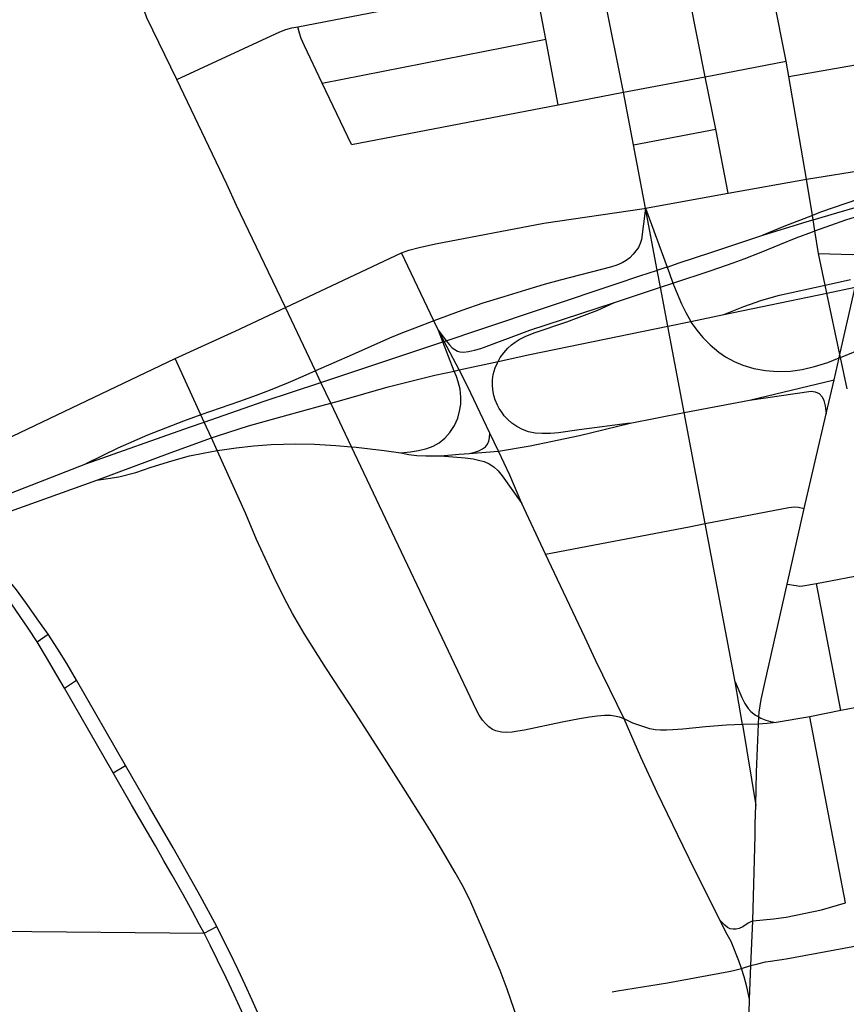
# Model space of a CAD drawing. Extents: x 1410746 to 1533160, y 578873 to 704954.
# Tile 138 of 227: x 1490947 to 1493511, y 640213 to 643266. Entities that reach past the tile are written whole.
import ezdxf

# ---------------------------------------------------------------- set-up
doc = ezdxf.new("R2010")
doc.units = 0
doc.header["$MEASUREMENT"] = 0
doc.layers.add('MC_STREETS', color=254, linetype='CONTINUOUS')

msp = doc.modelspace()

# ---------------------------------------------------------------- linework, layer by layer
at = {"layer": 'MC_STREETS'}
for p, q in [((1493324.321325, 643136.8514), (1493190.688375, 643810.274825)), ((1492819.782225, 643041.11665), (1492743.16975, 643424.066975)), ((1491809.770125, 643243.974575), (1492544.4507, 643385.725625)), ((1492578.52005, 643205.4285), (1492544.4507, 643385.725625)), ((1491885.36755, 643068.904875), (1492578.52005, 643205.4285)), ((1492616.932625, 643002.14665), (1492578.52005, 643205.4285)), ((1493073.190875, 643088.97105), (1493324.321325, 643136.8514)), ((1493332.3803, 643089.9321), (1493324.321325, 643136.8514)), ((1493332.3803, 643089.9321), (1493696.00445, 643153.8824)), ((1492819.782225, 643041.11665), (1493073.190875, 643088.97105)), ((1493105.762225, 642926.284925), (1493073.190875, 643088.97105)), ((1493387.129725, 642771.180925), (1493332.3803, 643089.9321)), ((1491976.278375, 642879.0688), (1491885.36755, 643068.904875)), ((1492616.932625, 643002.14665), (1492819.782225, 643041.11665)), ((1492850.956775, 642877.691425), (1492819.782225, 643041.11665)), ((1491976.278375, 642879.0688), (1492616.932625, 643002.14665)), ((1492850.956775, 642877.691425), (1493105.762225, 642926.284925)), ((1493144.387375, 642728.4654), (1493105.762225, 642926.284925)), ((1492887.698825, 642681.5134), (1492850.956775, 642877.691425)), ((1493387.129725, 642771.180925), (1493619.73485, 642809.37915)), ((1493144.387375, 642728.4654), (1493387.129725, 642771.180925)), ((1491771.03645, 642373.1436), (1492130.772125, 642542.5136)), ((1490618.373575, 641829.239675), (1491429.331875, 642215.3276)), ((1493210.84535, 642085.96225), (1493472.61915, 642149.21345)), ((1493448.199875, 642043.75465), (1493472.61915, 642149.21345)), ((1493007.573525, 642047.938125), (1493210.84535, 642085.96225)), ((1492840.471525, 642014.8993), (1493007.573525, 642047.938125)), ((1493073.1677, 641703.51435), (1493007.573525, 642047.938125)), ((1493380.26415, 641750.362475), (1493448.199875, 642043.75465)), ((1492431.89145, 641927.869275), (1492405.1047, 641984.324875)), ((1492341.507075, 641921.367675), (1492431.89145, 641927.869275)), ((1490775.4026, 641743.095275), (1491152.17905, 641888.422975)), ((1490836.76285, 641712.977875), (1491186.26815, 641837.880425)), ((1492578.15725, 641608.6927), (1492504.02415, 641765.52265)), ((1493327.39835, 641515.56925), (1493380.26415, 641750.362475)), ((1493166.386575, 641213.313725), (1493073.1677, 641703.51435)), ((1493417.8432, 641517.8169), (1493622.15075, 641556.919075)), ((1493493.506825, 641123.987375), (1493417.8432, 641517.8169)), ((1491001.51005, 641337.42685), (1491035.986625, 641360.45185)), ((1491086.397075, 641193.391225), (1491123.311525, 641218.060875)), ((1491275.741875, 640953.68755), (1491123.311525, 641218.060875)), ((1493188.5432, 641080.9409), (1493166.386575, 641213.313725)), ((1491237.420325, 640931.19435), (1491086.397075, 641193.391225)), ((1493696.881425, 641161.950475), (1493493.506825, 641123.987375)), ((1493493.506825, 641123.987375), (1493397.372625, 641104.856375)), ((1493397.372625, 641104.856375), (1493293.54835, 641087.2804)), ((1493508.175425, 640527.4463), (1493397.372625, 641104.856375)), ((1493238.11115, 641082.1461), (1493188.5432, 641080.9409)), ((1493188.5432, 641080.9409), (1493229.8639, 640829.9899)), ((1491237.420325, 640931.19435), (1491275.741875, 640953.68755)), ((1491519.4238, 640433.64175), (1491558.08865, 640454.335725)), ((1493215.056, 640333.0684), (1493221.307275, 640472.3563)), ((1490612.9255, 640442.332025), (1491519.4238, 640433.64175)), ((1493185.400425, 640324.497825), (1493215.056, 640333.0684)), ((1493211.001375, 640228.7135), (1493215.056, 640333.0684))]:
    msp.add_line(p, q, dxfattribs=at)
for points in [[(1491435.061725, 643080.405625), (1491341.99065, 643271.558225), (1491332.95435, 643295.398975), (1491329.465325, 643314.756925), (1491327.779825, 643335.932825), (1491328.044725, 643348.9091), (1491329.45375, 643364.629075), (1491332.13375, 643382.001275), (1491357.0914, 643531.403), (1491364.011975, 643564.9411), (1491371.287425, 643592.623325), (1491379.03035, 643615.1864)], [(1493073.190875, 643088.97105), (1492978.77885, 643564.0989), (1492725.99855, 643516.264225)], [(1491435.061725, 643080.405625), (1491754.052325, 643227.818375), (1491772.61735, 643235.207225), (1491790.688275, 643240.16675), (1491809.770125, 643243.974575)], [(1491885.36755, 643068.904875), (1491829.95385, 643184.6174), (1491820.4038, 643207.51625), (1491814.91395, 643223.7705), (1491809.770125, 643243.974575)], [(1491771.03645, 642373.1436), (1491718.826575, 642483.05545), (1491619.4964, 642689.304375), (1491590.087, 642755.434175), (1491435.061725, 643080.405625)], [(1493252.168975, 642597.478775), (1493389.0284, 642640.40845), (1493407.549875, 642645.822775), (1493481.1054, 642667.32505), (1493538.478725, 642683.578575), (1493596.18065, 642698.961325), (1493652.806, 642714.05705), (1493746.044675, 642736.345725), (1493819.7291, 642752.31005), (1493912.172875, 642770.48245), (1493925.4386, 642773.0902), (1494020.8733, 642791.850575), (1494118.68705, 642808.578575), (1494220.07595, 642823.422325)], [(1493424.70075, 642540.5346), (1493413.23615, 642610.915175), (1493407.549875, 642645.822775), (1493405.40225, 642659.00695), (1493387.129725, 642771.180925)], [(1492884.2209, 642680.877225), (1492887.698825, 642681.5134), (1493144.387375, 642728.4654)], [(1493131.344675, 642351.82865), (1493450.4927, 642418.4246), (1493538.571075, 642436.803725), (1493949.038875, 642522.455175), (1494331.95525, 642602.3575), (1494688.819325, 642676.325675), (1494989.024875, 642733.191325)], [(1493548.67065, 642709.858025), (1493430.6151, 642668.8858), (1493405.40225, 642659.00695), (1493316.85405, 642624.312175), (1493252.168975, 642597.478775)], [(1492887.698825, 642681.5134), (1492875.391525, 642584.862325), (1492871.494425, 642571.839675), (1492865.808125, 642560.040575), (1492858.4159, 642549.0944), (1492849.3178, 642538.43255), (1492839.02405, 642527.73705), (1492828.17335, 642519.2735), (1492815.369525, 642511.895025), (1492798.65945, 642504.51655), (1492779.917275, 642498.386825), (1492623.667275, 642457.761825), (1492573.667275, 642444.480575), (1492515.456325, 642427.259625), (1492448.182025, 642407.077325), (1492383.042275, 642386.668075), (1492318.88515, 642364.4558), (1492231.71825, 642331.949375), (1492172.7046, 642309.9419), (1492134.857375, 642295.01135), (1492094.5796, 642277.997475), (1491978.26015, 642226.9558), (1491864.2635, 642176.87795), (1491825.4902, 642159.84515), (1491779.691925, 642140.147725), (1491724.448525, 642117.397225), (1491680.6513, 642100.77495), (1491628.9546, 642082.164125), (1491509.12385, 642040.2794), (1491454.956575, 642021.346175), (1491343.5819, 641977.870975), (1491251.746625, 641937.815175), (1491152.17905, 641888.422975)], [(1492130.772125, 642542.5136), (1492154.4068, 642551.479275), (1492185.63325, 642559.8747), (1492236.6749, 642570.6386), (1492572.8064, 642635.14415), (1492884.2209, 642680.877225)], [(1493007.573525, 642047.938125), (1492956.89445, 642315.79295), (1492934.10385, 642436.2484), (1492924.0992, 642489.126025), (1492887.698825, 642681.5134)], [(1492887.698825, 642681.5134), (1492954.669, 642498.891075), (1492962.125975, 642478.556475), (1492973.162825, 642449.0688), (1492982.5786, 642423.912275), (1492999.48315, 642384.9749), (1493013.024825, 642357.891575), (1493028.383375, 642330.560225), (1493030.094725, 642327.5148), (1493047.282225, 642303.29605), (1493066.032225, 642280.6398), (1493088.54565, 642257.63115), (1493115.8894, 642234.9749), (1493135.681075, 642220.391575), (1493162.6468, 642206.16065), (1493190.10815, 642194.87075), (1493223.7019, 642184.454075), (1493259.899825, 642177.94365), (1493297.399825, 642175.3395), (1493337.503975, 642176.641575), (1493373.7019, 642181.329075), (1493411.98315, 642190.18325), (1493453.910225, 642203.204075), (1493488.29435, 642217.246675), (1493492.61275, 642219.010325), (1493608.85815, 642266.485325)], [(1492791.69095, 642389.504), (1492934.10385, 642436.2484), (1492973.162825, 642449.0688), (1493092.06115, 642488.094975), (1493159.512875, 642511.703075), (1493194.070975, 642524.254025), (1493246.975275, 642544.97925), (1493304.660875, 642568.96795), (1493354.9604, 642589.136125), (1493406.24735, 642608.33865), (1493413.23615, 642610.915175), (1493462.75775, 642629.171975), (1493509.4392, 642644.931525), (1493549.99735, 642657.817825)], [(1491152.17905, 641888.422975), (1491474.17325, 642002.7719), (1491519.111525, 642018.36835), (1491705.1245, 642082.92665), (1491881.1213, 642141.38815), (1492259.60445, 642267.110275), (1492263.61145, 642268.4413), (1492270.19395, 642270.627825), (1492371.56245, 642304.299775), (1492797.439575, 642446.789125), (1492870.732425, 642471.282175), (1492922.23625, 642488.533125), (1492924.0992, 642489.126025), (1492952.506525, 642498.166975), (1492954.669, 642498.891075), (1492992.6905, 642511.62265), (1493090.315625, 642544.0399), (1493252.168975, 642597.478775)], [(1492245.9748, 642302.211525), (1492231.71825, 642331.949375), (1492130.772125, 642542.5136)], [(1493424.70075, 642540.5346), (1493530.1564, 642537.3353), (1493544.8163, 642539.54075), (1493563.31665, 642544.9008)], [(1493490.7417, 642227.86865), (1493450.4927, 642418.4246), (1493445.344675, 642442.79755), (1493424.70075, 642540.5346)], [(1493490.7417, 642227.86865), (1493538.571075, 642436.803725), (1493545.127275, 642465.44345), (1493563.31665, 642544.9008)], [(1493131.344675, 642351.82865), (1493192.8364, 642376.326225), (1493248.674475, 642395.9674), (1493303.51845, 642411.443175), (1493445.344675, 642442.79755), (1493523.420175, 642460.058175)], [(1492245.9748, 642302.211525), (1492270.19395, 642270.627825), (1492280.33585, 642257.402), (1492288.89565, 642248.844925), (1492296.83645, 642242.804675), (1492304.8365, 642238.2867), (1492312.703425, 642236.00945), (1492323.8827, 642235.388375), (1492339.48985, 642236.84045), (1492357.74405, 642240.99735), (1492377.087875, 642246.7747), (1492529.157475, 642303.346125), (1492791.69095, 642389.504)], [(1492840.471525, 642014.8993), (1492682.492225, 641994.3024), (1492618.4424, 641984.98115), (1492593.819875, 641982.74275), (1492567.20765, 641982.49405), (1492546.236825, 641984.1209), (1492525.143075, 641988.28755), (1492506.6535, 641994.797975), (1492488.713925, 642004.285475), (1492473.580575, 642014.85005), (1492460.82015, 642026.047975), (1492450.143075, 642038.02715), (1492442.07015, 642049.22505), (1492434.25765, 642060.16255), (1492428.5285, 642071.10005), (1492421.7471, 642087.3279), (1492417.8514, 642101.047975), (1492414.986825, 642117.97505), (1492413.68475, 642133.33965), (1492413.94515, 642149.485475), (1492415.9, 642165.401875), (1492421.75765, 642186.985475), (1492428.5285, 642202.35005), (1492430.60895, 642206.082625), (1492437.38265, 642218.235475), (1492448.32015, 642233.33965), (1492460.55975, 642247.141725), (1492472.2785, 642257.5584), (1492483.4764, 642266.15215), (1492496.49725, 642274.485475), (1492515.24725, 642283.860475), (1492543.1412, 642294.775425), (1492644.1966, 642329.568625), (1492682.6331, 642343.302725), (1492739.6784, 642364.983475), (1492791.69095, 642389.504)], [(1491186.26815, 641837.880425), (1491413.385525, 641923.13195), (1491541.625225, 641968.97765), (1491563.36105, 641976.7482), (1491656.7208, 642006.7433), (1491750.297325, 642032.53075), (1491869.5858, 642065.265275), (1491911.920825, 642076.54765), (1491938.547925, 642083.64385), (1492090.389825, 642127.79075), (1492234.145625, 642163.5087), (1492294.7343, 642176.638375), (1492309.845675, 642179.913025), (1492430.60895, 642206.082625), (1492528.98605, 642227.4011), (1492956.89445, 642315.79295), (1493028.383375, 642330.560225), (1493131.344675, 642351.82865)], [(1491429.331875, 642215.3276), (1491615.007225, 642300.660475), (1491771.03645, 642373.1436)], [(1492441.2267, 641056.670175), (1492424.15325, 641060.997925), (1492413.27105, 641065.5737), (1492402.3955, 641072.945675), (1492391.389875, 641083.349), (1492382.20595, 641094.446225), (1492372.24225, 641109.39175), (1492363.639, 641125.5709), (1491976.099325, 641941.436275), (1491911.920825, 642076.54765), (1491881.1213, 642141.38815), (1491864.2635, 642176.87795), (1491771.03645, 642373.1436)], [(1492129.652825, 641923.132), (1492159.591575, 641926.19415), (1492183.897125, 641930.360825), (1492209.591575, 641936.610825), (1492229.036025, 641943.9025), (1492248.13325, 641954.31915), (1492265.7403, 641968.075775), (1492281.11935, 641985.56915), (1492295.355475, 642007.791375), (1492305.772125, 642030.0136), (1492311.656175, 642052.078775), (1492315.34445, 642074.242125), (1492315.49435, 642095.985825), (1492313.087625, 642119.9437), (1492306.8138, 642143.555275), (1492301.3841, 642159.512775), (1492294.7343, 642176.638375), (1492259.60445, 642267.110275), (1492245.9748, 642302.211525)], [(1492405.1047, 641984.324875), (1492336.2772, 642129.302575), (1492309.845675, 642179.913025), (1492263.61145, 642268.4413), (1492245.9748, 642302.211525)], [(1493472.61915, 642149.21345), (1493488.29435, 642217.246675), (1493490.7417, 642227.86865)], [(1493513.302125, 642121.05805), (1493492.61275, 642219.010325), (1493490.7417, 642227.86865)], [(1492502.15975, 640133.97555), (1492459.222775, 640260.163375), (1492437.209, 640317.544025), (1492393.597775, 640420.580025), (1492345.845, 640529.469125), (1492323.999125, 640576.18095), (1492297.85125, 640621.882125), (1492266.167225, 640676.4828), (1492229.274875, 640737.3335), (1492198.541175, 640787.619525), (1492143.913975, 640873.89495), (1492078.630325, 640976.764825), (1491989.820125, 641114.6868), (1491897.14315, 641256.324975), (1491829.39985, 641362.885125), (1491793.72145, 641424.760325), (1491767.643075, 641473.70445), (1491735.40005, 641538.79455), (1491681.316475, 641653.842225), (1491648.79195, 641733.874525), (1491559.50555, 641929.751675), (1491541.625225, 641968.97765), (1491519.111525, 642018.36835), (1491509.12385, 642040.2794), (1491429.331875, 642215.3276)], [(1493210.84535, 642085.96225), (1493402.179, 642113.752825), (1493414.57725, 642112.294225), (1493426.246175, 642106.45975), (1493435.727175, 642096.6141), (1493441.014675, 642084.762825), (1493444.84355, 642068.71805), (1493448.199875, 642043.75465)], [(1492431.89145, 641927.869275), (1492529.827625, 641944.3202), (1492683.733975, 641976.2972), (1492840.471525, 642014.8993)], [(1492341.507075, 641921.367675), (1492358.87885, 641924.93695), (1492371.61395, 641929.11985), (1492382.80385, 641935.019975), (1492391.32665, 641941.813525), (1492398.266225, 641949.66855), (1492402.538725, 641958.620475), (1492404.3698, 641968.99655), (1492405.1047, 641984.324875)], [(1491186.26815, 641837.880425), (1491254.642625, 641848.438125), (1491307.412875, 641862.392375), (1491354.895075, 641878.51425), (1491419.428825, 641898.5214), (1491473.742075, 641913.2307), (1491515.701225, 641922.0421), (1491559.50555, 641929.751675), (1491568.15015, 641931.273125), (1491618.501125, 641938.406175), (1491673.048025, 641944.28045), (1491727.175325, 641948.476375), (1491803.262725, 641951.161025), (1491861.444625, 641949.31555), (1491927.320475, 641945.958825), (1491976.099325, 641941.436275), (1491990.6788, 641940.08455), (1492077.953825, 641930.01435), (1492129.652825, 641923.132)], [(1492129.652825, 641923.132), (1492153.7382, 641918.022725), (1492178.648175, 641914.8558), (1492206.933575, 641913.982575), (1492252.722025, 641913.309225)], [(1492252.722025, 641913.309225), (1492310.462425, 641918.5567), (1492325.577175, 641919.7539), (1492341.507075, 641921.367675)], [(1492504.02415, 641765.52265), (1492466.821575, 641853.197175), (1492431.89145, 641927.869275)], [(1492252.722025, 641913.309225), (1492328.43335, 641907.267275), (1492353.17195, 641904.059725), (1492370.108875, 641900.7108), (1492387.8526, 641895.94385), (1492403.477675, 641889.058225), (1492417.778575, 641879.25945), (1492430.755325, 641867.60685), (1492443.202425, 641851.981775), (1492504.02415, 641765.52265)], [(1493073.1677, 641703.51435), (1493332.886825, 641753.0099), (1493349.227625, 641755.137325), (1493362.825425, 641754.250975), (1493380.26415, 641750.362475)], [(1492578.15725, 641608.6927), (1493023.77345, 641693.874275), (1493073.1677, 641703.51435)], [(1491035.986625, 641360.45185), (1491007.0571, 641401.526775), (1490964.77985, 641460.37835), (1490936.886425, 641497.905225), (1490910.58435, 641530.97815), (1490867.536625, 641583.161575), (1490842.989375, 641611.808475)], [(1492821.787025, 641098.664825), (1492734.205775, 641278.51225), (1492700.135325, 641351.285725), (1492578.15725, 641608.6927)], [(1491001.51005, 641337.42685), (1490973.6957, 641379.384925), (1490948.8656, 641415.61355), (1490921.363275, 641454.637225), (1490892.9088, 641492.222375)], [(1493238.11115, 641082.1461), (1493239.6545, 641103.931625), (1493240.68935, 641118.539125), (1493246.76575, 641158.469675), (1493256.748375, 641204.91065), (1493327.39835, 641515.56925)], [(1493327.39835, 641515.56925), (1493354.828925, 641511.402575), (1493365.245575, 641510.0137), (1493376.201425, 641510.636625), (1493417.8432, 641517.8169)], [(1491086.397075, 641193.391225), (1491062.676525, 641233.433275), (1491030.376025, 641288.79065), (1491001.51005, 641337.42685)], [(1491123.311525, 641218.060875), (1491093.13775, 641270.018275), (1491065.532275, 641314.5719), (1491035.986625, 641360.45185)], [(1493166.386575, 641213.313725), (1493186.91205, 641163.90885), (1493196.418525, 641145.44885), (1493205.967125, 641130.6919), (1493214.6113, 641121.130475), (1493228.7785, 641109.7383), (1493239.6545, 641103.931625), (1493246.012825, 641100.53695), (1493261.64055, 641094.256625), (1493275.807725, 641090.021075), (1493293.54835, 641087.2804)], [(1492821.787025, 641098.664825), (1492807.545, 641103.288825), (1492791.833975, 641106.6256), (1492779.9513, 641108.086775), (1492760.3309, 641108.28905), (1492737.676425, 641106.4686), (1492714.21285, 641103.23225), (1492682.972975, 641098.002975), (1492629.1155, 641087.5506), (1492512.42365, 641063.07225), (1492492.330825, 641059.57335), (1492474.238875, 641056.95135), (1492455.622525, 641055.902525), (1492441.2267, 641056.670175)], [(1493118.412025, 640473.924525), (1493081.10115, 640549.014975), (1493043.161775, 640624.450025), (1493005.1115, 640703.314675), (1492924.538725, 640870.188275), (1492873.534775, 640979.446975), (1492821.787025, 641098.664825)], [(1493188.5432, 641080.9409), (1493139.6829, 641078.88065), (1493074.1355, 641073.18305), (1493003.461425, 641066.671075), (1492973.121025, 641064.146025), (1492953.45765, 641063.2817), (1492934.442525, 641063.065625), (1492917.5882, 641064.3621), (1492901.814275, 641067.603325), (1492882.79835, 641073.18305), (1492867.284525, 641078.354325), (1492849.175625, 641084.990175), (1492821.787025, 641098.664825)], [(1493229.8639, 640829.9899), (1493232.155025, 640933.088525), (1493238.11115, 641082.1461)], [(1493293.54835, 641087.2804), (1493265.2904, 641083.779475), (1493238.11115, 641082.1461)], [(1491558.08865, 640454.335725), (1491500.744725, 640561.26045), (1491422.922, 640698.717475), (1491349.350625, 640824.33305), (1491275.741875, 640953.68755)], [(1491519.4238, 640433.64175), (1491504.9838, 640459.948275), (1491482.823425, 640501.26665), (1491454.21555, 640553.130825), (1491419.998275, 640613.0483), (1491394.271575, 640658.01205), (1491367.915875, 640704.851975), (1491293.514775, 640831.21165), (1491237.420325, 640931.19435)], [(1493221.307275, 640472.3563), (1493227.9044, 640736.072175), (1493228.58615, 640772.4914), (1493229.8639, 640829.9899)], [(1493221.307275, 640472.3563), (1493285.11695, 640478.624125), (1493323.964775, 640483.817975), (1493433.50195, 640506.177175), (1493508.175425, 640527.4463)], [(1491740.897225, 640049.3258), (1491731.758425, 640073.479425), (1491710.664675, 640127.6461), (1491688.789675, 640179.98985), (1491668.216775, 640226.0836), (1491646.341775, 640273.479425), (1491624.727175, 640319.573175), (1491598.945925, 640373.479425), (1491574.7331, 640420.7744), (1491558.08865, 640454.335725)], [(1493221.307275, 640472.3563), (1493206.8113, 640464.885875), (1493189.52665, 640453.64565), (1493178.75215, 640448.64745), (1493169.262325, 640446.4816), (1493159.73525, 640445.797375), (1493150.765775, 640447.559225), (1493142.276825, 640451.723625), (1493133.542625, 640458.66015), (1493118.412025, 640473.924525)], [(1493185.400425, 640324.497825), (1493177.2974, 640347.871975), (1493153.26405, 640408.066625), (1493141.35385, 640429.96585), (1493118.412025, 640473.924525)], [(1491701.437875, 640031.451875), (1491693.4831, 640051.763975), (1491674.4727, 640098.11815), (1491657.5456, 640139.5244), (1491634.88935, 640193.170225), (1491611.9727, 640242.388975), (1491588.274775, 640292.909825), (1491560.742175, 640350.433125), (1491537.86695, 640396.4695), (1491519.4238, 640433.64175)], [(1493215.056, 640333.0684), (1493236.16585, 640339.05605), (1493260.52135, 640344.51505), (1493275.32435, 640347.066125), (1493324.538725, 640354.134075), (1493832.42225, 640448.546075)], [(1492784.257, 640251.594825), (1492800.759325, 640255.2217), (1492956.2107, 640280.013025), (1493146.37305, 640314.379525), (1493161.2775, 640318.00635), (1493185.400425, 640324.497825)], [(1493211.001375, 640228.7135), (1493202.2974, 640266.9692), (1493193.964075, 640298.2192), (1493185.400425, 640324.497825)], [(1493107.417275, 639387.17855), (1493114.2339, 639427.652325), (1493125.309125, 639488.810825), (1493137.114675, 639548.185825), (1493147.907125, 639595.952375), (1493171.8565, 639705.89165), (1493180.85305, 639755.61685), (1493187.998675, 639808.331475), (1493192.398825, 639846.453675), (1493196.665625, 639893.226925), (1493201.402275, 639949.90755), (1493204.0569, 640005.177775), (1493207.53555, 640100.036875), (1493211.001375, 640228.7135)]]:
    msp.add_lwpolyline(points, dxfattribs=at)

doc.saveas('drawing.dxf')
